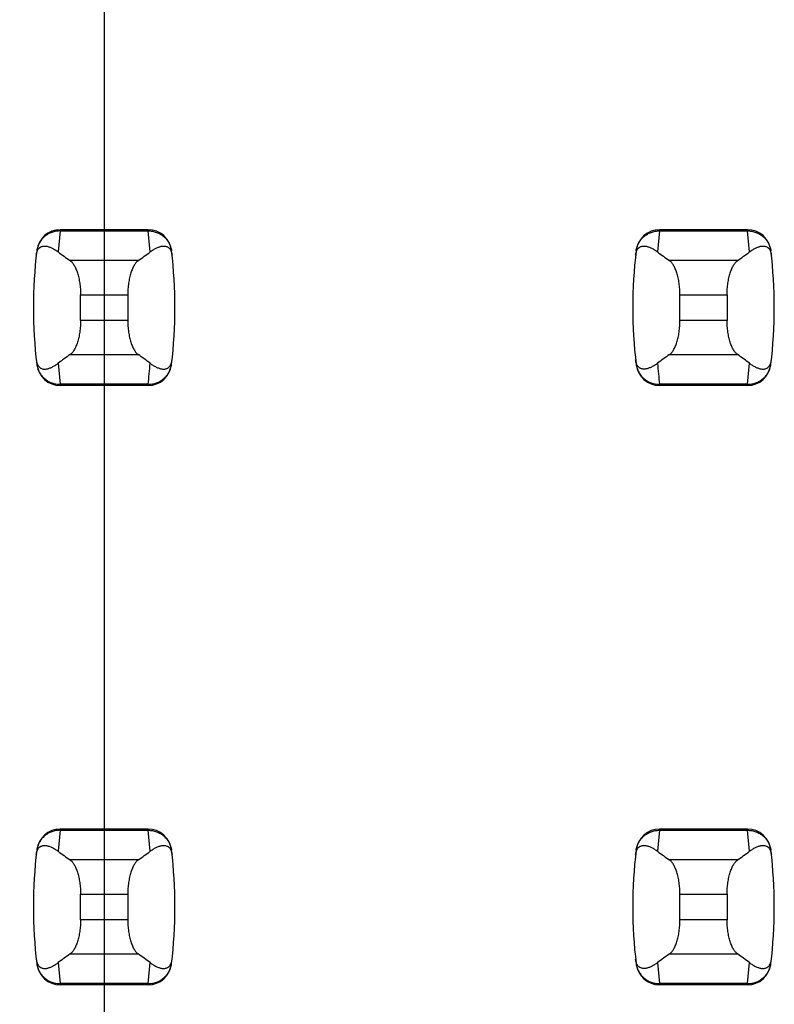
# Model space of a CAD drawing. Header units: inches. Extents: x 0.2 to 16.8, y 0.2 to 10.8.
# Tile 22 of 77: x 3.859 to 3.985, y 4.599 to 4.764. Entities that reach past the tile are written whole.
import ezdxf

# ---------------------------------------------------------------- set-up
doc = ezdxf.new("R2010")
doc.units = ezdxf.units.IN
doc.header["$LTSCALE"] = 0.935
doc.header["$MEASUREMENT"] = 0
doc.layers.get('0').update_dxf_attribs({"linetype": 'CONTINUOUS'})
doc.layers.add('DIMENSIONS', color=7, linetype='CONTINUOUS')
doc.styles.get("Standard").update_dxf_attribs({"font": 'txt', "width": 0.8})
doc.dimstyles.new('DIMSTYLE_1', dxfattribs={"dimtxt": 0.125, "dimasz": 0.18, "dimexe": 0.18, "dimexo": 0.0625, "dimgap": 0.09, "dimtad": 0, "dimtih": 1, "dimtoh": 1, "dimzin": 4, "dimdsep": 46, "dimtxsty": 'STANDARD', "dimblk": '_FILLED', "dimblk1": '_FILLED', "dimblk2": '_FILLED', "dimcen": 0.09, "dimadec": 0, "dimazin": 0, "dimtp": 0.01, "dimtm": 0.01, "dimtfac": 1, "dimtofl": 0, "dimtmove": 0, "dimatfit": 3, "dimldrblk": '_FILLED', "dimfxl": 1, "dimtolj": 1, "dimtzin": 4, "dimarcsym": 0})

# ---------------------------------------------------------------- blocks, each defined once
blk = doc.blocks.new('*D17')
at = {"layer": 'DIMENSIONS', "color": 2, "linetype": 'CONTINUOUS'}
blk.add_line((3.8734398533, 5.2781078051), (3.8734398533, 2.6056807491), dxfattribs=at)
at = {"layer": 'DIMENSIONS', "color": 2, "linetype": 'CONTINUOUS', "insert": (3.8109398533, 2.5431807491), "char_height": 0.125, "width": 0.725, "attachment_point": 3, "rotation": 90, "line_spacing_factor": 0.9}
blk.add_mtext('.12{\\Ftxt.shx;\\W1.000000;\\H0.125000; }[3]', dxfattribs=at)
blk = doc.blocks.new('_FILLED')
at = {"color": 0, "linetype": 'BYBLOCK'}
blk.add_solid([(0, 0), (-1, 0.1736111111), (-1, -0.1736111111)], dxfattribs=at)

msp = doc.modelspace()

# ---------------------------------------------------------------- linework, layer by layer
at = {"color": 9, "linetype": 'CONTINUOUS'}
for p, q in [((3.8661078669, 4.7284996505), (3.8657673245, 4.7249971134)), ((3.8661160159, 4.728700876), (3.8661078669, 4.7284996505)), ((3.8661078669, 4.7284996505), (3.8807720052, 4.7284996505)), ((3.8807638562, 4.728700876), (3.8807720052, 4.7284996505)), ((3.8811125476, 4.7249971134), (3.8807720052, 4.7284996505)), ((3.9661078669, 4.7284996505), (3.9657673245, 4.7249971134)), ((3.9661078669, 4.7284996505), (3.9661160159, 4.728700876)), ((3.9661078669, 4.7284996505), (3.9807720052, 4.7284996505)), ((3.9807720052, 4.7284996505), (3.9807638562, 4.728700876)), ((3.9811125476, 4.7249971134), (3.9807720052, 4.7284996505)), ((3.8791194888, 4.7235441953), (3.8677603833, 4.7235441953)), ((3.9791194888, 4.7235441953), (3.9677603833, 4.7235441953)), ((3.8695029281, 4.7178399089), (3.8773769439, 4.7178399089)), ((3.9695029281, 4.7178399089), (3.9773769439, 4.7178399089)), ((3.8773769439, 4.7135775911), (3.8695029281, 4.7135775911)), ((3.9773769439, 4.7135775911), (3.9695029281, 4.7135775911)), ((3.8677603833, 4.7078733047), (3.8791194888, 4.7078733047)), ((3.9677603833, 4.7078733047), (3.9791194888, 4.7078733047)), ((3.8657673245, 4.7064203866), (3.8661078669, 4.7029178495)), ((3.9807720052, 4.7029178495), (3.9811125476, 4.7064203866)), ((3.8807720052, 4.7029178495), (3.8661078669, 4.7029178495)), ((3.8661078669, 4.7029178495), (3.8661160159, 4.702716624)), ((3.8807720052, 4.7029178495), (3.8807638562, 4.702716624)), ((3.9807720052, 4.7029178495), (3.9661078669, 4.7029178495)), ((3.9661160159, 4.702716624), (3.9661078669, 4.7029178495)), ((3.9807638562, 4.702716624), (3.9807720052, 4.7029178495)), ((3.8661078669, 4.6284996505), (3.8657673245, 4.6249971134)), ((3.8661160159, 4.628700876), (3.8661078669, 4.6284996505)), ((3.8661078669, 4.6284996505), (3.8807720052, 4.6284996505)), ((3.8807638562, 4.628700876), (3.8807720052, 4.6284996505)), ((3.8811125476, 4.6249971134), (3.8807720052, 4.6284996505)), ((3.9661078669, 4.6284996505), (3.9657673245, 4.6249971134)), ((3.9661078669, 4.6284996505), (3.9661160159, 4.628700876)), ((3.9661078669, 4.6284996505), (3.9807720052, 4.6284996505)), ((3.9807720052, 4.6284996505), (3.9807638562, 4.628700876)), ((3.9811125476, 4.6249971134), (3.9807720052, 4.6284996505)), ((3.8791194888, 4.6235441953), (3.8677603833, 4.6235441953)), ((3.9791194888, 4.6235441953), (3.9677603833, 4.6235441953)), ((3.8695029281, 4.6178399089), (3.8773769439, 4.6178399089)), ((3.9695029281, 4.6178399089), (3.9773769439, 4.6178399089)), ((3.8773769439, 4.6135775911), (3.8695029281, 4.6135775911)), ((3.9773769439, 4.6135775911), (3.9695029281, 4.6135775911)), ((3.8657673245, 4.6064203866), (3.8661078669, 4.6029178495)), ((3.8677603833, 4.6078733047), (3.8791194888, 4.6078733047)), ((3.8807720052, 4.6029178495), (3.8811125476, 4.6064203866)), ((3.9657673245, 4.6064203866), (3.9661078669, 4.6029178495)), ((3.9677603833, 4.6078733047), (3.9791194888, 4.6078733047)), ((3.9807720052, 4.6029178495), (3.9811125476, 4.6064203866)), ((3.8807720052, 4.6029178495), (3.8661078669, 4.6029178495)), ((3.8661078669, 4.6029178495), (3.8661160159, 4.602716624)), ((3.8807720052, 4.6029178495), (3.8807638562, 4.602716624)), ((3.9807720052, 4.6029178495), (3.9661078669, 4.6029178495)), ((3.9661160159, 4.602716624), (3.9661078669, 4.6029178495)), ((3.9807638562, 4.602716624), (3.9807720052, 4.6029178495))]:
    msp.add_line(p, q, dxfattribs=at)
at = {"color": 7, "linetype": 'CONTINUOUS'}
for p, q in [((3.8807638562, 4.728700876), (3.8661160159, 4.728700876)), ((3.9807638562, 4.728700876), (3.9661160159, 4.728700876)), ((3.8622079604, 4.7252404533), (3.8621993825, 4.7251698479)), ((3.8846804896, 4.7251698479), (3.8846719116, 4.7252404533)), ((3.9622079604, 4.7252404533), (3.9621993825, 4.7251698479)), ((3.9846804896, 4.7251698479), (3.9846719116, 4.7252404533)), ((3.8695029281, 4.7135775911), (3.8695029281, 4.7178399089)), ((3.8773769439, 4.7178399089), (3.8773769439, 4.7135775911)), ((3.9695029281, 4.7135775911), (3.9695029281, 4.7178399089)), ((3.9773769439, 4.7178399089), (3.9773769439, 4.7135775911)), ((3.8621993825, 4.7062476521), (3.8622079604, 4.7061770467)), ((3.8846719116, 4.7061770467), (3.8846804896, 4.7062476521)), ((3.9621993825, 4.7062476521), (3.9622079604, 4.7061770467)), ((3.9846719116, 4.7061770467), (3.9846804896, 4.7062476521)), ((3.8807638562, 4.702716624), (3.8661160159, 4.702716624)), ((3.9807638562, 4.702716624), (3.9661160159, 4.702716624)), ((3.8807638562, 4.628700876), (3.8661160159, 4.628700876)), ((3.9807638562, 4.628700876), (3.9661160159, 4.628700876)), ((3.8622079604, 4.6252404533), (3.8621993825, 4.6251698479)), ((3.8846804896, 4.6251698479), (3.8846719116, 4.6252404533)), ((3.9622079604, 4.6252404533), (3.9621993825, 4.6251698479)), ((3.9846804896, 4.6251698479), (3.9846719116, 4.6252404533)), ((3.8695029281, 4.6135775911), (3.8695029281, 4.6178399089)), ((3.8773769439, 4.6178399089), (3.8773769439, 4.6135775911)), ((3.9695029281, 4.6135775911), (3.9695029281, 4.6178399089)), ((3.9773769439, 4.6178399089), (3.9773769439, 4.6135775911)), ((3.8621993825, 4.6062476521), (3.8622079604, 4.6061770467)), ((3.8846719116, 4.6061770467), (3.8846804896, 4.6062476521)), ((3.9621993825, 4.6062476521), (3.9622079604, 4.6061770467)), ((3.9846719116, 4.6061770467), (3.9846804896, 4.6062476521)), ((3.8807638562, 4.602716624), (3.8661160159, 4.602716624)), ((3.9807638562, 4.602716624), (3.9661160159, 4.602716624))]:
    msp.add_line(p, q, dxfattribs=at)
for centre, radius, start, end in [((3.8661160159, 4.7247638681), 0.0039370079, 90, 173.0471431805), ((3.8807638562, 4.7247638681), 0.0039370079, 6.9528568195, 90), ((3.9661160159, 4.7247638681), 0.0039370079, 90, 173.0471431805), ((3.9807638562, 4.7247638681), 0.0039370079, 6.9528568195, 90), ((3.9403690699, 4.71570875), 0.0787401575, 173.0988974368, 186.9011025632), ((3.8065108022, 4.71570875), 0.0787401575, 353.0988974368, 6.9011025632), ((4.0403690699, 4.71570875), 0.0787401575, 173.0988974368, 186.9011025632), ((3.9065108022, 4.71570875), 0.0787401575, 353.0988974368, 6.9011025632), ((3.8661160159, 4.7066536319), 0.0039370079, 186.9528568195, 270), ((3.8807638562, 4.7066536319), 0.0039370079, 270, 353.0471431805), ((3.9661160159, 4.7066536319), 0.0039370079, 186.9528568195, 270), ((3.9807638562, 4.7066536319), 0.0039370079, 270, 353.0471431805), ((3.8661160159, 4.6247638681), 0.0039370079, 90, 173.0471431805), ((3.8807638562, 4.6247638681), 0.0039370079, 6.9528568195, 90), ((3.9661160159, 4.6247638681), 0.0039370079, 90, 173.0471431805), ((3.9807638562, 4.6247638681), 0.0039370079, 6.9528568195, 90), ((3.9403690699, 4.61570875), 0.0787401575, 173.0988974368, 186.9011025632), ((3.8065108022, 4.61570875), 0.0787401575, 353.0988974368, 6.9011025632), ((4.0403690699, 4.61570875), 0.0787401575, 173.0988974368, 186.9011025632), ((3.9065108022, 4.61570875), 0.0787401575, 353.0988974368, 6.9011025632), ((3.8661160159, 4.6066536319), 0.0039370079, 186.9528568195, 270), ((3.8807638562, 4.6066536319), 0.0039370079, 270, 353.0471431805), ((3.9661160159, 4.6066536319), 0.0039370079, 186.9528568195, 270), ((3.9807638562, 4.6066536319), 0.0039370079, 270, 353.0471431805)]:
    msp.add_arc(centre, radius, start, end, dxfattribs=at)
at = {"color": 9, "linetype": 'CONTINUOUS'}
for centre, start, end in [((3.8065004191, 4.7119069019), 353.0990853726, 355.7943914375), ((4.040379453, 4.7119069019), 184.2056085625, 186.9009146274)]:
    msp.add_arc(centre, 0.0748135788, start, end, dxfattribs=at)
at = {"color": 7, "linetype": 'CONTINUOUS'}
for centre, major_axis, start_param, end_param in [((4.0515085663, 4.7424658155), (0.1968503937, 0), -2.8040324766, -2.7746840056), ((3.6953713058, 4.7424658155), (0.1968503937, 0), -0.366908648, -0.3375601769), ((4.1515085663, 4.7424658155), (0.1968503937, 0), -2.8040324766, -2.7746840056), ((3.7953713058, 4.7424658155), (0.1968503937, 0), -0.366908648, -0.337560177), ((4.0515085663, 4.6889516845), (0.1968503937, -0), 2.7746840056, 2.8040324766), ((3.6953713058, 4.6889516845), (0.1968503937, -0), 0.3375601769, 0.366908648), ((4.1515085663, 4.6889516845), (0.1968503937, -0), 2.7746840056, 2.8040324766), ((3.7953713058, 4.6889516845), (0.1968503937, -0), 0.3375601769, 0.366908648), ((4.0515085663, 4.6424658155), (0.1968503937, 0), -2.8040324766, -2.7746840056), ((3.6953713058, 4.6424658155), (0.1968503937, 0), -0.366908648, -0.3375601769), ((4.1515085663, 4.6424658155), (0.1968503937, 0), -2.8040324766, -2.7746840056), ((3.7953713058, 4.6424658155), (0.1968503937, 0), -0.366908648, -0.337560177), ((4.0515085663, 4.5889516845), (0.1968503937, -0), 2.7746840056, 2.8040324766), ((3.6953713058, 4.5889516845), (0.1968503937, -0), 0.3375601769, 0.366908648), ((4.1515085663, 4.5889516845), (0.1968503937, -0), 2.7746840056, 2.8040324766), ((3.7953713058, 4.5889516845), (0.1968503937, -0), 0.3375601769, 0.366908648)]:
    msp.add_ellipse(centre, major_axis=major_axis, ratio=0.2679491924, start_param=start_param, end_param=end_param, dxfattribs=at)
at = {"color": 9, "linetype": 'CONTINUOUS'}
for points, knots in [([(3.8661078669, 4.7284996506), (3.8658700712, 4.7285006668), (3.8653941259, 4.728460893), (3.8647033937, 4.7282797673), (3.8640578, 4.7279821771), (3.8634786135, 4.7275766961), (3.862988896, 4.7270725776), (3.8626016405, 4.7264908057), (3.8623284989, 4.725850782), (3.8622278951, 4.7253981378), (3.8621993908, 4.7251699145)], [0, 0, 0, 0, 0.1271704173, 0.2539001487, 0.3800501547, 0.505356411, 0.6298526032, 0.7537175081, 0.877001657, 1, 1, 1, 1]), ([(3.8807720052, 4.7284996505), (3.8810097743, 4.7285015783), (3.88148596, 4.7284620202), (3.882176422, 4.7282795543), (3.8828220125, 4.7279819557), (3.8834013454, 4.7275767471), (3.8838908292, 4.7270724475), (3.8842780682, 4.7264906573), (3.8845524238, 4.7258510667), (3.8846528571, 4.7253981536), (3.8846804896, 4.7251698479)], [0, 0, 0, 0, 0.1271521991, 0.2539158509, 0.3800860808, 0.5053558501, 0.629815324, 0.7537012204, 0.8770215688, 1, 1, 1, 1]), ([(3.9621993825, 4.7251698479), (3.962227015, 4.7253981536), (3.9623274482, 4.7258510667), (3.9626018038, 4.7264906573), (3.9629890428, 4.7270724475), (3.9634785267, 4.7275767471), (3.9640578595, 4.7279819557), (3.9647034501, 4.7282795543), (3.965393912, 4.7284620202), (3.9658700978, 4.7285015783), (3.9661078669, 4.7284996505)], [0, 0, 0, 0, 0.1229784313, 0.2462987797, 0.370184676, 0.49464415, 0.6199139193, 0.7460841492, 0.872847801, 1, 1, 1, 1]), ([(3.9807720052, 4.7284996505), (3.9810097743, 4.7285015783), (3.98148596, 4.7284620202), (3.982176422, 4.7282795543), (3.9828220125, 4.7279819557), (3.9834013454, 4.7275767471), (3.9838908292, 4.7270724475), (3.9842780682, 4.7264906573), (3.9845524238, 4.7258510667), (3.9846528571, 4.7253981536), (3.9846804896, 4.7251698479)], [0, 0, 0, 0, 0.1271521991, 0.2539158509, 0.3800860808, 0.5053558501, 0.629815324, 0.7537012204, 0.8770215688, 1, 1, 1, 1]), ([(3.8621993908, 4.7062475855), (3.8622279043, 4.7060193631), (3.8623285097, 4.7055667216), (3.8626016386, 4.7049266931), (3.8629888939, 4.704344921), (3.8634786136, 4.7038408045), (3.8640578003, 4.7034353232), (3.8647033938, 4.7031377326), (3.8653941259, 4.702956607), (3.8658700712, 4.7029168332), (3.8661078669, 4.7029178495)], [0, 0, 0, 0, 0.1229985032, 0.2462822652, 0.3701470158, 0.4946434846, 0.61994985, 0.7460997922, 0.8728295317, 1, 1, 1, 1]), ([(3.8807720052, 4.7029178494), (3.8810098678, 4.7029159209), (3.8814862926, 4.7029557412), (3.8821767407, 4.7031383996), (3.8827160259, 4.7033869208), (3.8831133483, 4.7036393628), (3.8834832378, 4.7039251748), (3.8838904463, 4.7043447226), (3.8842134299, 4.7048302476), (3.8844151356, 4.7052471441), (3.8845368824, 4.705571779), (3.8846276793, 4.7059058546), (3.8846666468, 4.7061332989), (3.8846804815, 4.7062475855)], [0, 0, 0, 0, 0.1271570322, 0.2539451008, 0.3800372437, 0.4427854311, 0.5052850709, 0.6295901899, 0.7533988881, 0.8151942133, 0.8768750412, 0.938460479, 1, 1, 1, 1]), ([(3.9621993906, 4.7062475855), (3.9622132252, 4.7061332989), (3.9622521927, 4.7059058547), (3.9623429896, 4.705571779), (3.9624647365, 4.7052471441), (3.9626664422, 4.7048302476), (3.9629894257, 4.7043447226), (3.9633966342, 4.7039251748), (3.9637665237, 4.7036393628), (3.9641638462, 4.7033869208), (3.9647031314, 4.7031383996), (3.9653935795, 4.7029557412), (3.9658700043, 4.7029159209), (3.9661078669, 4.7029178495)], [0, 0, 0, 0, 0.0615395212, 0.1231249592, 0.1848057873, 0.2466011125, 0.3704098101, 0.4947149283, 0.5572145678, 0.619962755, 0.7460548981, 0.8728429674, 1, 1, 1, 1]), ([(3.9807720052, 4.7029178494), (3.9810097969, 4.7029168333), (3.9814857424, 4.7029566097), (3.9821764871, 4.7031377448), (3.982822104, 4.7034352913), (3.9834012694, 4.7038407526), (3.9838907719, 4.7043450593), (3.9842780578, 4.7049268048), (3.9845524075, 4.705566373), (3.9846528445, 4.7060192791), (3.9846804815, 4.7062475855)], [0, 0, 0, 0, 0.1271655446, 0.2538944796, 0.3800505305, 0.5053463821, 0.6298162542, 0.753695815, 0.8770168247, 1, 1, 1, 1]), ([(3.8661078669, 4.6284996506), (3.8658700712, 4.6285006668), (3.8653941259, 4.628460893), (3.8647033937, 4.6282797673), (3.8640578, 4.6279821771), (3.8634786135, 4.6275766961), (3.862988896, 4.6270725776), (3.8626016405, 4.6264908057), (3.8623284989, 4.625850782), (3.8622278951, 4.6253981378), (3.8621993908, 4.6251699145)], [0, 0, 0, 0, 0.1271704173, 0.2539001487, 0.3800501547, 0.505356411, 0.6298526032, 0.7537175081, 0.877001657, 1, 1, 1, 1]), ([(3.8807720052, 4.6284996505), (3.8810097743, 4.6285015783), (3.88148596, 4.6284620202), (3.882176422, 4.6282795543), (3.8828220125, 4.6279819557), (3.8834013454, 4.6275767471), (3.8838908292, 4.6270724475), (3.8842780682, 4.6264906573), (3.8845524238, 4.6258510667), (3.8846528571, 4.6253981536), (3.8846804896, 4.6251698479)], [0, 0, 0, 0, 0.1271521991, 0.2539158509, 0.3800860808, 0.5053558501, 0.629815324, 0.7537012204, 0.8770215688, 1, 1, 1, 1]), ([(3.9621993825, 4.6251698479), (3.962227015, 4.6253981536), (3.9623274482, 4.6258510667), (3.9626018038, 4.6264906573), (3.9629890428, 4.6270724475), (3.9634785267, 4.6275767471), (3.9640578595, 4.6279819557), (3.9647034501, 4.6282795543), (3.965393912, 4.6284620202), (3.9658700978, 4.6285015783), (3.9661078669, 4.6284996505)], [0, 0, 0, 0, 0.1229784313, 0.2462987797, 0.370184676, 0.49464415, 0.6199139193, 0.7460841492, 0.872847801, 1, 1, 1, 1]), ([(3.9807720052, 4.6284996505), (3.9810097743, 4.6285015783), (3.98148596, 4.6284620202), (3.982176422, 4.6282795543), (3.9828220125, 4.6279819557), (3.9834013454, 4.6275767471), (3.9838908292, 4.6270724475), (3.9842780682, 4.6264906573), (3.9845524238, 4.6258510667), (3.9846528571, 4.6253981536), (3.9846804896, 4.6251698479)], [0, 0, 0, 0, 0.1271521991, 0.2539158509, 0.3800860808, 0.5053558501, 0.629815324, 0.7537012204, 0.8770215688, 1, 1, 1, 1]), ([(3.8621993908, 4.6062475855), (3.8622279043, 4.6060193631), (3.8623285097, 4.6055667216), (3.8626016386, 4.6049266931), (3.8629888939, 4.604344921), (3.8634786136, 4.6038408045), (3.8640578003, 4.6034353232), (3.8647033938, 4.6031377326), (3.8653941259, 4.602956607), (3.8658700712, 4.6029168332), (3.8661078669, 4.6029178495)], [0, 0, 0, 0, 0.1229985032, 0.2462822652, 0.3701470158, 0.4946434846, 0.61994985, 0.7460997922, 0.8728295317, 1, 1, 1, 1]), ([(3.8807720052, 4.6029178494), (3.8810097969, 4.6029168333), (3.8814857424, 4.6029566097), (3.8821764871, 4.6031377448), (3.882822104, 4.6034352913), (3.8834012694, 4.6038407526), (3.8838907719, 4.6043450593), (3.8842780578, 4.6049268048), (3.8845524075, 4.605566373), (3.8846528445, 4.6060192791), (3.8846804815, 4.6062475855)], [0, 0, 0, 0, 0.1271655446, 0.2538944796, 0.3800505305, 0.5053463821, 0.6298162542, 0.753695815, 0.8770168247, 1, 1, 1, 1]), ([(3.9621993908, 4.6062475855), (3.9622279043, 4.6060193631), (3.9623285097, 4.6055667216), (3.9626016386, 4.6049266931), (3.9629888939, 4.604344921), (3.9634786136, 4.6038408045), (3.9640578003, 4.6034353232), (3.9647033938, 4.6031377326), (3.9653941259, 4.602956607), (3.9658700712, 4.6029168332), (3.9661078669, 4.6029178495)], [0, 0, 0, 0, 0.1229985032, 0.2462822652, 0.3701470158, 0.4946434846, 0.61994985, 0.7460997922, 0.8728295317, 1, 1, 1, 1]), ([(3.9807720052, 4.6029178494), (3.9810097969, 4.6029168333), (3.9814857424, 4.6029566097), (3.9821764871, 4.6031377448), (3.982822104, 4.6034352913), (3.9834012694, 4.6038407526), (3.9838907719, 4.6043450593), (3.9842780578, 4.6049268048), (3.9845524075, 4.605566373), (3.9846528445, 4.6060192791), (3.9846804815, 4.6062475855)], [0, 0, 0, 0, 0.1271655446, 0.2538944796, 0.3800505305, 0.5053463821, 0.6298162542, 0.753695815, 0.8770168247, 1, 1, 1, 1])]:
    msp.add_open_spline(points, degree=3, knots=knots, dxfattribs=at)
at = {"color": 7, "linetype": 'CONTINUOUS'}
for points, knots in [([(3.8621152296, 4.7244465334), (3.8621281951, 4.724558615), (3.8621620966, 4.7247627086), (3.8622587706, 4.7250976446), (3.8623872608, 4.7253637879), (3.8625393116, 4.7255617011), (3.8626474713, 4.7256709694), (3.8627577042, 4.7257581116), (3.8629035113, 4.7258480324), (3.8630926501, 4.7259255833), (3.863326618, 4.725971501), (3.8635622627, 4.7259788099), (3.863799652, 4.7259554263), (3.8640390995, 4.7259060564), (3.8642806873, 4.7258337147), (3.8645243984, 4.7257404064), (3.8647701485, 4.7256275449), (3.8650178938, 4.7254962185), (3.8653568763, 4.7252936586), (3.8656043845, 4.7251207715), (3.8657673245, 4.7249971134)], [0, 0, 0, 0, 0.0706107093, 0.1290975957, 0.2179131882, 0.2532972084, 0.2849105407, 0.3138845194, 0.3410235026, 0.3919186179, 0.4408048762, 0.4894744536, 0.5389424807, 0.5897603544, 0.642245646, 0.6965965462, 0.7529450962, 0.8113823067, 0.8719884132, 1, 1, 1, 1]), ([(3.8811125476, 4.7249971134), (3.8812755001, 4.7251207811), (3.8815995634, 4.7253471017), (3.8820218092, 4.7255871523), (3.8823555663, 4.725740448), (3.8825992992, 4.7258337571), (3.8828409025, 4.7259061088), (3.8830803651, 4.725955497), (3.8833177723, 4.7259788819), (3.8835534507, 4.7259715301), (3.8837874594, 4.7259253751), (3.8839765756, 4.7258474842), (3.8841223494, 4.725757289), (3.8842325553, 4.7256699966), (3.8843406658, 4.72556074), (3.8844926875, 4.7253634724), (3.8846217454, 4.7250982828), (3.8847186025, 4.7247635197), (3.8847520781, 4.7245590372), (3.8847646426, 4.7244465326)], [0, 0, 0, 0, 0.1280284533, 0.2470469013, 0.3034021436, 0.3577597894, 0.4102519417, 0.4610765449, 0.510550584, 0.5592265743, 0.6081269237, 0.6590555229, 0.686218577, 0.7152146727, 0.7468335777, 0.7821728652, 0.8707184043, 0.9291508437, 1, 1, 1, 1]), ([(3.9621152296, 4.7244465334), (3.9621281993, 4.7245586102), (3.9621621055, 4.7247626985), (3.9622587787, 4.7250976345), (3.9623872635, 4.7253637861), (3.962539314, 4.7255617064), (3.9626474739, 4.725670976), (3.962757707, 4.7257581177), (3.9629035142, 4.7258480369), (3.9630926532, 4.7259255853), (3.9633266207, 4.7259715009), (3.963562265, 4.7259788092), (3.963799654, 4.7259554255), (3.9640391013, 4.7259060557), (3.9642806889, 4.7258337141), (3.9645243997, 4.7257404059), (3.9647701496, 4.7256275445), (3.9650178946, 4.725496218), (3.9653568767, 4.7252936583), (3.9656043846, 4.7251207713), (3.9657673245, 4.7249971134)], [0, 0, 0, 0, 0.0706080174, 0.1290951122, 0.2179133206, 0.2532979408, 0.2849113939, 0.3138853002, 0.3410241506, 0.3919190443, 0.4408052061, 0.4894747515, 0.5389427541, 0.5897605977, 0.6422458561, 0.696596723, 0.7529452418, 0.8113824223, 0.8719884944, 1, 1, 1, 1]), ([(3.9811125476, 4.7249971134), (3.9812755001, 4.7251207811), (3.9815995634, 4.7253471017), (3.9820218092, 4.7255871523), (3.9823555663, 4.725740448), (3.9825992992, 4.7258337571), (3.9828409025, 4.7259061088), (3.9830803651, 4.725955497), (3.9833177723, 4.7259788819), (3.9835534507, 4.7259715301), (3.9837874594, 4.7259253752), (3.9839765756, 4.7258474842), (3.9841223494, 4.725757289), (3.9842325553, 4.7256699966), (3.9843406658, 4.72556074), (3.9844926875, 4.7253634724), (3.9846217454, 4.7250982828), (3.9847186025, 4.7247635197), (3.9847520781, 4.7245590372), (3.9847646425, 4.7244465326)], [0, 0, 0, 0, 0.1280284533, 0.2470469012, 0.3034021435, 0.3577597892, 0.4102519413, 0.4610765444, 0.5105505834, 0.5592265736, 0.6081269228, 0.6590555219, 0.6862185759, 0.7152146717, 0.7468335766, 0.7821728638, 0.8707184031, 0.9291508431, 1, 1, 1, 1]), ([(3.8677603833, 4.7235441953), (3.8678208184, 4.7235020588), (3.8679409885, 4.7234040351), (3.8681097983, 4.7232284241), (3.8682741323, 4.7230185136), (3.8684329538, 4.7227751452), (3.8685852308, 4.7224992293), (3.8687298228, 4.7221919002), (3.8688655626, 4.7218545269), (3.8689912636, 4.7214887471), (3.8691057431, 4.7210964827), (3.8692445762, 4.7205299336), (3.8693520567, 4.7199330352), (3.8694290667, 4.7193127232), (3.8694859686, 4.718663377), (3.8695029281, 4.7181703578), (3.8695029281, 4.7178399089)], [0, 0, 0, 0, 0.0360580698, 0.075631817, 0.1189997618, 0.1663380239, 0.2177153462, 0.2731190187, 0.3324672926, 0.3956112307, 0.4623418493, 0.5323898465, 0.6810284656, 0.7588186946, 0.8382696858, 1, 1, 1, 1]), ([(3.8791194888, 4.7235441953), (3.8790590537, 4.7235020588), (3.8789388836, 4.7234040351), (3.8787700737, 4.7232284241), (3.8786057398, 4.7230185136), (3.8784469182, 4.7227751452), (3.8782946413, 4.7224992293), (3.8781500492, 4.7221919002), (3.8780143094, 4.7218545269), (3.8778886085, 4.7214887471), (3.877774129, 4.7210964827), (3.8776352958, 4.7205299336), (3.8775278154, 4.7199330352), (3.8774508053, 4.7193127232), (3.8773939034, 4.718663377), (3.8773769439, 4.7181703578), (3.8773769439, 4.7178399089)], [0, 0, 0, 0, 0.0360580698, 0.075631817, 0.1189997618, 0.1663380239, 0.2177153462, 0.2731190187, 0.3324672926, 0.3956112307, 0.4623418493, 0.5323898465, 0.6810284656, 0.7588186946, 0.8382696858, 1, 1, 1, 1]), ([(3.9695029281, 4.7178399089), (3.9695029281, 4.7181703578), (3.9694859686, 4.718663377), (3.9694290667, 4.7193127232), (3.9693520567, 4.7199330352), (3.9692445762, 4.7205299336), (3.9691057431, 4.7210964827), (3.9689912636, 4.7214887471), (3.9688655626, 4.7218545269), (3.9687298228, 4.7221919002), (3.9685852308, 4.7224992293), (3.9684329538, 4.7227751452), (3.9682741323, 4.7230185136), (3.9681097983, 4.7232284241), (3.9679409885, 4.7234040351), (3.9678208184, 4.7235020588), (3.9677603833, 4.7235441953)], [0, 0, 0, 0, 0.1617303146, 0.2411813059, 0.3189715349, 0.4676101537, 0.537658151, 0.6043887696, 0.6675327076, 0.7268809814, 0.782284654, 0.8336619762, 0.8810002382, 0.924368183, 0.9639419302, 1, 1, 1, 1]), ([(3.9773769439, 4.7178399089), (3.9773769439, 4.7181703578), (3.9773939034, 4.718663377), (3.9774508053, 4.7193127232), (3.9775278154, 4.7199330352), (3.9776352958, 4.7205299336), (3.977774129, 4.7210964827), (3.9778886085, 4.7214887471), (3.9780143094, 4.7218545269), (3.9781500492, 4.7221919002), (3.9782946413, 4.7224992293), (3.9784469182, 4.7227751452), (3.9786057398, 4.7230185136), (3.9787700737, 4.7232284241), (3.9789388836, 4.7234040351), (3.9790590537, 4.7235020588), (3.9791194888, 4.7235441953)], [0, 0, 0, 0, 0.1617303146, 0.2411813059, 0.3189715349, 0.4676101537, 0.537658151, 0.6043887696, 0.6675327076, 0.7268809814, 0.782284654, 0.8336619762, 0.8810002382, 0.924368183, 0.9639419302, 1, 1, 1, 1]), ([(3.8695029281, 4.7135775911), (3.8695029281, 4.7132471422), (3.8694859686, 4.712754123), (3.8694290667, 4.7121047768), (3.8693520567, 4.7114844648), (3.8692445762, 4.7108875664), (3.8691057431, 4.7103210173), (3.8689912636, 4.7099287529), (3.8688655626, 4.7095629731), (3.8687298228, 4.7092255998), (3.8685852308, 4.7089182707), (3.8684329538, 4.7086423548), (3.8682741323, 4.7083989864), (3.8681097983, 4.7081890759), (3.8679409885, 4.7080134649), (3.8678208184, 4.7079154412), (3.8677603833, 4.7078733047)], [0, 0, 0, 0, 0.1617303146, 0.2411813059, 0.3189715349, 0.4676101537, 0.537658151, 0.6043887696, 0.6675327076, 0.7268809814, 0.782284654, 0.8336619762, 0.8810002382, 0.924368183, 0.9639419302, 1, 1, 1, 1]), ([(3.8773769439, 4.7135775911), (3.8773769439, 4.7132471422), (3.8773939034, 4.712754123), (3.8774508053, 4.7121047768), (3.8775278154, 4.7114844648), (3.8776352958, 4.7108875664), (3.877774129, 4.7103210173), (3.8778886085, 4.7099287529), (3.8780143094, 4.7095629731), (3.8781500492, 4.7092255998), (3.8782946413, 4.7089182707), (3.8784469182, 4.7086423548), (3.8786057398, 4.7083989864), (3.8787700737, 4.7081890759), (3.8789388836, 4.7080134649), (3.8790590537, 4.7079154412), (3.8791194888, 4.7078733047)], [0, 0, 0, 0, 0.1617303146, 0.2411813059, 0.3189715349, 0.4676101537, 0.537658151, 0.6043887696, 0.6675327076, 0.7268809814, 0.782284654, 0.8336619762, 0.8810002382, 0.924368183, 0.9639419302, 1, 1, 1, 1]), ([(3.9677603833, 4.7078733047), (3.9678208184, 4.7079154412), (3.9679409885, 4.7080134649), (3.9681097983, 4.7081890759), (3.9682741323, 4.7083989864), (3.9684329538, 4.7086423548), (3.9685852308, 4.7089182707), (3.9687298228, 4.7092255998), (3.9688655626, 4.7095629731), (3.9689912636, 4.7099287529), (3.9691057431, 4.7103210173), (3.9692445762, 4.7108875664), (3.9693520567, 4.7114844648), (3.9694290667, 4.7121047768), (3.9694859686, 4.712754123), (3.9695029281, 4.7132471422), (3.9695029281, 4.7135775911)], [0, 0, 0, 0, 0.0360580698, 0.075631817, 0.1189997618, 0.1663380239, 0.2177153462, 0.2731190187, 0.3324672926, 0.3956112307, 0.4623418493, 0.5323898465, 0.6810284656, 0.7588186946, 0.8382696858, 1, 1, 1, 1]), ([(3.9791194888, 4.7078733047), (3.9790590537, 4.7079154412), (3.9789388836, 4.7080134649), (3.9787700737, 4.7081890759), (3.9786057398, 4.7083989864), (3.9784469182, 4.7086423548), (3.9782946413, 4.7089182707), (3.9781500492, 4.7092255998), (3.9780143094, 4.7095629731), (3.9778886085, 4.7099287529), (3.977774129, 4.7103210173), (3.9776352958, 4.7108875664), (3.9775278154, 4.7114844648), (3.9774508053, 4.7121047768), (3.9773939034, 4.712754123), (3.9773769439, 4.7132471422), (3.9773769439, 4.7135775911)], [0, 0, 0, 0, 0.0360580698, 0.075631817, 0.1189997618, 0.1663380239, 0.2177153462, 0.2731190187, 0.3324672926, 0.3956112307, 0.4623418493, 0.5323898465, 0.6810284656, 0.7588186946, 0.8382696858, 1, 1, 1, 1]), ([(3.8621152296, 4.7069709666), (3.8621281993, 4.7068588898), (3.8621621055, 4.7066548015), (3.8622587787, 4.7063198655), (3.8623872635, 4.7060537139), (3.862539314, 4.7058557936), (3.8626474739, 4.705746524), (3.862757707, 4.7056593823), (3.8629035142, 4.7055694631), (3.8630926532, 4.7054919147), (3.8633266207, 4.7054459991), (3.863562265, 4.7054386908), (3.863799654, 4.7054620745), (3.8640391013, 4.7055114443), (3.8642806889, 4.7055837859), (3.8645243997, 4.7056770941), (3.8647701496, 4.7057899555), (3.8650178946, 4.705921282), (3.8653568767, 4.7061238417), (3.8656043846, 4.7062967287), (3.8657673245, 4.7064203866)], [0, 0, 0, 0, 0.0706080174, 0.1290951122, 0.2179133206, 0.2532979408, 0.2849113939, 0.3138853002, 0.3410241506, 0.3919190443, 0.4408052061, 0.4894747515, 0.5389427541, 0.5897605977, 0.6422458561, 0.696596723, 0.7529452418, 0.8113824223, 0.8719884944, 1, 1, 1, 1]), ([(3.8811125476, 4.7064203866), (3.8812752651, 4.706296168), (3.8815991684, 4.7060694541), (3.8820217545, 4.7058299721), (3.8823555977, 4.7056773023), (3.882599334, 4.7055842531), (3.8828409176, 4.7055119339), (3.8830803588, 4.7054624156), (3.8833177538, 4.7054388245), (3.8835534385, 4.7054459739), (3.8837874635, 4.7054920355), (3.883976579, 4.7055699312), (3.8841223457, 4.7056601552), (3.8842325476, 4.7057474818), (3.8843406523, 4.7058567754), (3.8844926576, 4.7060540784), (3.8846217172, 4.7063192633), (3.884718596, 4.7066540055), (3.8847520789, 4.70685847), (3.8847646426, 4.7069709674)], [0, 0, 0, 0, 0.128121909, 0.2470806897, 0.3034026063, 0.3577441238, 0.4102349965, 0.4610646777, 0.5105426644, 0.5592178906, 0.6081150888, 0.6590438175, 0.6862094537, 0.715209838, 0.7468342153, 0.7821789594, 0.8707274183, 0.9291544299, 1, 1, 1, 1]), ([(3.9657673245, 4.7064203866), (3.965604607, 4.706296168), (3.9652807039, 4.7060694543), (3.964858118, 4.7058299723), (3.9645242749, 4.7056773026), (3.9642805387, 4.7055842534), (3.9640389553, 4.7055119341), (3.9637995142, 4.7054624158), (3.9635621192, 4.7054388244), (3.9633264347, 4.7054459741), (3.9630924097, 4.7054920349), (3.9629032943, 4.7055699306), (3.9627575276, 4.7056601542), (3.9626473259, 4.7057474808), (3.9625392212, 4.7058567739), (3.9623872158, 4.7060540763), (3.9622581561, 4.7063192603), (3.9621612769, 4.7066540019), (3.9621277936, 4.7068584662), (3.9621152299, 4.7069709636)], [0, 0, 0, 0, 0.1281219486, 0.2470807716, 0.3034027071, 0.3577442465, 0.4102351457, 0.4610648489, 0.510542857, 0.5592181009, 0.6081153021, 0.6590440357, 0.6862096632, 0.7152100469, 0.7468343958, 0.7821790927, 0.8707274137, 0.9291543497, 1, 1, 1, 1]), ([(3.9811125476, 4.7064203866), (3.981275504, 4.7062967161), (3.9815995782, 4.7060703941), (3.9820218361, 4.7058303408), (3.9823556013, 4.7056770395), (3.98259934, 4.7055837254), (3.9828409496, 4.705511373), (3.9830804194, 4.7054619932), (3.9833178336, 4.7054386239), (3.9835535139, 4.7054459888), (3.9837875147, 4.7054921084), (3.9839766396, 4.7055698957), (3.9841224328, 4.7056599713), (3.9842326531, 4.7057471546), (3.9843407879, 4.7058563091), (3.9844928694, 4.7060535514), (3.9846218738, 4.7063188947), (3.9847186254, 4.70665384), (3.984752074, 4.7068584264), (3.9847646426, 4.7069709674)], [0, 0, 0, 0, 0.1280244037, 0.2470392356, 0.3033929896, 0.3577492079, 0.4102397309, 0.4610624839, 0.5105347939, 0.5592093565, 0.6081067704, 0.6590250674, 0.6861777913, 0.7151598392, 0.746762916, 0.7820914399, 0.8706624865, 0.9291317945, 1, 1, 1, 1]), ([(3.8621152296, 4.6244465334), (3.8621281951, 4.624558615), (3.8621620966, 4.6247627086), (3.8622587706, 4.6250976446), (3.8623872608, 4.6253637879), (3.8625393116, 4.6255617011), (3.8626474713, 4.6256709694), (3.8627577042, 4.6257581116), (3.8629035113, 4.6258480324), (3.8630926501, 4.6259255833), (3.863326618, 4.625971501), (3.8635622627, 4.6259788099), (3.863799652, 4.6259554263), (3.8640390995, 4.6259060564), (3.8642806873, 4.6258337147), (3.8645243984, 4.6257404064), (3.8647701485, 4.6256275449), (3.8650178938, 4.6254962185), (3.8653568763, 4.6252936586), (3.8656043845, 4.6251207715), (3.8657673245, 4.6249971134)], [0, 0, 0, 0, 0.0706107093, 0.1290975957, 0.2179131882, 0.2532972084, 0.2849105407, 0.3138845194, 0.3410235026, 0.3919186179, 0.4408048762, 0.4894744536, 0.5389424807, 0.5897603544, 0.642245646, 0.6965965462, 0.7529450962, 0.8113823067, 0.8719884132, 1, 1, 1, 1]), ([(3.8811125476, 4.6249971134), (3.8812755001, 4.6251207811), (3.8815995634, 4.6253471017), (3.8820218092, 4.6255871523), (3.8823555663, 4.625740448), (3.8825992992, 4.6258337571), (3.8828409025, 4.6259061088), (3.8830803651, 4.625955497), (3.8833177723, 4.6259788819), (3.8835534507, 4.6259715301), (3.8837874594, 4.6259253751), (3.8839765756, 4.6258474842), (3.8841223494, 4.625757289), (3.8842325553, 4.6256699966), (3.8843406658, 4.62556074), (3.8844926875, 4.6253634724), (3.8846217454, 4.6250982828), (3.8847186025, 4.6247635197), (3.8847520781, 4.6245590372), (3.8847646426, 4.6244465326)], [0, 0, 0, 0, 0.1280284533, 0.2470469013, 0.3034021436, 0.3577597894, 0.4102519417, 0.4610765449, 0.510550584, 0.5592265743, 0.6081269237, 0.6590555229, 0.686218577, 0.7152146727, 0.7468335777, 0.7821728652, 0.8707184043, 0.9291508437, 1, 1, 1, 1]), ([(3.9621152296, 4.6244465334), (3.9621281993, 4.6245586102), (3.9621621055, 4.6247626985), (3.9622587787, 4.6250976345), (3.9623872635, 4.6253637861), (3.962539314, 4.6255617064), (3.9626474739, 4.625670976), (3.962757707, 4.6257581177), (3.9629035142, 4.6258480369), (3.9630926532, 4.6259255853), (3.9633266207, 4.6259715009), (3.963562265, 4.6259788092), (3.963799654, 4.6259554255), (3.9640391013, 4.6259060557), (3.9642806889, 4.6258337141), (3.9645243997, 4.6257404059), (3.9647701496, 4.6256275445), (3.9650178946, 4.625496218), (3.9653568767, 4.6252936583), (3.9656043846, 4.6251207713), (3.9657673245, 4.6249971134)], [0, 0, 0, 0, 0.0706080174, 0.1290951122, 0.2179133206, 0.2532979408, 0.2849113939, 0.3138853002, 0.3410241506, 0.3919190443, 0.4408052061, 0.4894747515, 0.5389427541, 0.5897605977, 0.6422458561, 0.696596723, 0.7529452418, 0.8113824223, 0.8719884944, 1, 1, 1, 1]), ([(3.9811125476, 4.6249971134), (3.9812755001, 4.6251207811), (3.9815995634, 4.6253471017), (3.9820218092, 4.6255871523), (3.9823555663, 4.625740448), (3.9825992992, 4.6258337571), (3.9828409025, 4.6259061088), (3.9830803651, 4.625955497), (3.9833177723, 4.6259788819), (3.9835534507, 4.6259715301), (3.9837874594, 4.6259253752), (3.9839765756, 4.6258474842), (3.9841223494, 4.625757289), (3.9842325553, 4.6256699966), (3.9843406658, 4.62556074), (3.9844926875, 4.6253634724), (3.9846217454, 4.6250982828), (3.9847186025, 4.6247635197), (3.9847520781, 4.6245590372), (3.9847646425, 4.6244465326)], [0, 0, 0, 0, 0.1280284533, 0.2470469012, 0.3034021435, 0.3577597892, 0.4102519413, 0.4610765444, 0.5105505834, 0.5592265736, 0.6081269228, 0.6590555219, 0.6862185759, 0.7152146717, 0.7468335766, 0.7821728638, 0.8707184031, 0.9291508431, 1, 1, 1, 1]), ([(3.8677603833, 4.6235441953), (3.8678208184, 4.6235020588), (3.8679409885, 4.6234040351), (3.8681097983, 4.6232284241), (3.8682741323, 4.6230185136), (3.8684329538, 4.6227751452), (3.8685852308, 4.6224992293), (3.8687298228, 4.6221919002), (3.8688655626, 4.6218545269), (3.8689912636, 4.6214887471), (3.8691057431, 4.6210964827), (3.8692445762, 4.6205299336), (3.8693520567, 4.6199330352), (3.8694290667, 4.6193127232), (3.8694859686, 4.618663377), (3.8695029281, 4.6181703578), (3.8695029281, 4.6178399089)], [0, 0, 0, 0, 0.0360580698, 0.075631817, 0.1189997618, 0.1663380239, 0.2177153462, 0.2731190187, 0.3324672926, 0.3956112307, 0.4623418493, 0.5323898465, 0.6810284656, 0.7588186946, 0.8382696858, 1, 1, 1, 1]), ([(3.8791194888, 4.6235441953), (3.8790590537, 4.6235020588), (3.8789388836, 4.6234040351), (3.8787700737, 4.6232284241), (3.8786057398, 4.6230185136), (3.8784469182, 4.6227751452), (3.8782946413, 4.6224992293), (3.8781500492, 4.6221919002), (3.8780143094, 4.6218545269), (3.8778886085, 4.6214887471), (3.877774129, 4.6210964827), (3.8776352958, 4.6205299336), (3.8775278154, 4.6199330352), (3.8774508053, 4.6193127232), (3.8773939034, 4.618663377), (3.8773769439, 4.6181703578), (3.8773769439, 4.6178399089)], [0, 0, 0, 0, 0.0360580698, 0.075631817, 0.1189997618, 0.1663380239, 0.2177153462, 0.2731190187, 0.3324672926, 0.3956112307, 0.4623418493, 0.5323898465, 0.6810284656, 0.7588186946, 0.8382696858, 1, 1, 1, 1]), ([(3.9695029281, 4.6178399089), (3.9695029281, 4.6181703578), (3.9694859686, 4.618663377), (3.9694290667, 4.6193127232), (3.9693520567, 4.6199330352), (3.9692445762, 4.6205299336), (3.9691057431, 4.6210964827), (3.9689912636, 4.6214887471), (3.9688655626, 4.6218545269), (3.9687298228, 4.6221919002), (3.9685852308, 4.6224992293), (3.9684329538, 4.6227751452), (3.9682741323, 4.6230185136), (3.9681097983, 4.6232284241), (3.9679409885, 4.6234040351), (3.9678208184, 4.6235020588), (3.9677603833, 4.6235441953)], [0, 0, 0, 0, 0.1617303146, 0.2411813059, 0.3189715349, 0.4676101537, 0.537658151, 0.6043887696, 0.6675327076, 0.7268809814, 0.782284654, 0.8336619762, 0.8810002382, 0.924368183, 0.9639419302, 1, 1, 1, 1]), ([(3.9773769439, 4.6178399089), (3.9773769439, 4.6181703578), (3.9773939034, 4.618663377), (3.9774508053, 4.6193127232), (3.9775278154, 4.6199330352), (3.9776352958, 4.6205299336), (3.977774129, 4.6210964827), (3.9778886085, 4.6214887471), (3.9780143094, 4.6218545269), (3.9781500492, 4.6221919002), (3.9782946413, 4.6224992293), (3.9784469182, 4.6227751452), (3.9786057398, 4.6230185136), (3.9787700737, 4.6232284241), (3.9789388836, 4.6234040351), (3.9790590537, 4.6235020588), (3.9791194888, 4.6235441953)], [0, 0, 0, 0, 0.1617303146, 0.2411813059, 0.3189715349, 0.4676101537, 0.537658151, 0.6043887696, 0.6675327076, 0.7268809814, 0.782284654, 0.8336619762, 0.8810002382, 0.924368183, 0.9639419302, 1, 1, 1, 1]), ([(3.8695029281, 4.6135775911), (3.8695029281, 4.6132471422), (3.8694859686, 4.612754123), (3.8694290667, 4.6121047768), (3.8693520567, 4.6114844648), (3.8692445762, 4.6108875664), (3.8691057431, 4.6103210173), (3.8689912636, 4.6099287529), (3.8688655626, 4.6095629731), (3.8687298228, 4.6092255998), (3.8685852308, 4.6089182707), (3.8684329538, 4.6086423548), (3.8682741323, 4.6083989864), (3.8681097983, 4.6081890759), (3.8679409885, 4.6080134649), (3.8678208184, 4.6079154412), (3.8677603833, 4.6078733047)], [0, 0, 0, 0, 0.1617303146, 0.2411813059, 0.3189715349, 0.4676101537, 0.537658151, 0.6043887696, 0.6675327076, 0.7268809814, 0.782284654, 0.8336619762, 0.8810002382, 0.924368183, 0.9639419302, 1, 1, 1, 1]), ([(3.8773769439, 4.6135775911), (3.8773769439, 4.6132471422), (3.8773939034, 4.612754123), (3.8774508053, 4.6121047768), (3.8775278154, 4.6114844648), (3.8776352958, 4.6108875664), (3.877774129, 4.6103210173), (3.8778886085, 4.6099287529), (3.8780143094, 4.6095629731), (3.8781500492, 4.6092255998), (3.8782946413, 4.6089182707), (3.8784469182, 4.6086423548), (3.8786057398, 4.6083989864), (3.8787700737, 4.6081890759), (3.8789388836, 4.6080134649), (3.8790590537, 4.6079154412), (3.8791194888, 4.6078733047)], [0, 0, 0, 0, 0.1617303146, 0.2411813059, 0.3189715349, 0.4676101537, 0.537658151, 0.6043887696, 0.6675327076, 0.7268809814, 0.782284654, 0.8336619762, 0.8810002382, 0.924368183, 0.9639419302, 1, 1, 1, 1]), ([(3.9677603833, 4.6078733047), (3.9678208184, 4.6079154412), (3.9679409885, 4.6080134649), (3.9681097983, 4.6081890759), (3.9682741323, 4.6083989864), (3.9684329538, 4.6086423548), (3.9685852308, 4.6089182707), (3.9687298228, 4.6092255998), (3.9688655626, 4.6095629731), (3.9689912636, 4.6099287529), (3.9691057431, 4.6103210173), (3.9692445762, 4.6108875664), (3.9693520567, 4.6114844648), (3.9694290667, 4.6121047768), (3.9694859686, 4.612754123), (3.9695029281, 4.6132471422), (3.9695029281, 4.6135775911)], [0, 0, 0, 0, 0.0360580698, 0.075631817, 0.1189997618, 0.1663380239, 0.2177153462, 0.2731190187, 0.3324672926, 0.3956112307, 0.4623418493, 0.5323898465, 0.6810284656, 0.7588186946, 0.8382696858, 1, 1, 1, 1]), ([(3.9791194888, 4.6078733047), (3.9790590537, 4.6079154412), (3.9789388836, 4.6080134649), (3.9787700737, 4.6081890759), (3.9786057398, 4.6083989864), (3.9784469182, 4.6086423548), (3.9782946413, 4.6089182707), (3.9781500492, 4.6092255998), (3.9780143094, 4.6095629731), (3.9778886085, 4.6099287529), (3.977774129, 4.6103210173), (3.9776352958, 4.6108875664), (3.9775278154, 4.6114844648), (3.9774508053, 4.6121047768), (3.9773939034, 4.612754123), (3.9773769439, 4.6132471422), (3.9773769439, 4.6135775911)], [0, 0, 0, 0, 0.0360580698, 0.075631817, 0.1189997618, 0.1663380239, 0.2177153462, 0.2731190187, 0.3324672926, 0.3956112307, 0.4623418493, 0.5323898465, 0.6810284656, 0.7588186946, 0.8382696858, 1, 1, 1, 1]), ([(3.8621152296, 4.6069709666), (3.8621281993, 4.6068588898), (3.8621621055, 4.6066548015), (3.8622587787, 4.6063198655), (3.8623872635, 4.6060537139), (3.862539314, 4.6058557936), (3.8626474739, 4.605746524), (3.862757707, 4.6056593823), (3.8629035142, 4.6055694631), (3.8630926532, 4.6054919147), (3.8633266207, 4.6054459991), (3.863562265, 4.6054386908), (3.863799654, 4.6054620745), (3.8640391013, 4.6055114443), (3.8642806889, 4.6055837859), (3.8645243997, 4.6056770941), (3.8647701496, 4.6057899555), (3.8650178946, 4.605921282), (3.8653568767, 4.6061238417), (3.8656043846, 4.6062967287), (3.8657673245, 4.6064203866)], [0, 0, 0, 0, 0.0706080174, 0.1290951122, 0.2179133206, 0.2532979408, 0.2849113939, 0.3138853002, 0.3410241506, 0.3919190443, 0.4408052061, 0.4894747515, 0.5389427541, 0.5897605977, 0.6422458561, 0.696596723, 0.7529452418, 0.8113824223, 0.8719884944, 1, 1, 1, 1]), ([(3.8811125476, 4.6064203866), (3.881275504, 4.6062967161), (3.8815995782, 4.6060703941), (3.8820218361, 4.6058303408), (3.8823556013, 4.6056770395), (3.88259934, 4.6055837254), (3.8828409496, 4.605511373), (3.8830804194, 4.6054619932), (3.8833178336, 4.6054386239), (3.8835535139, 4.6054459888), (3.8837875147, 4.6054921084), (3.8839766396, 4.6055698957), (3.8841224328, 4.6056599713), (3.8842326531, 4.6057471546), (3.8843407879, 4.6058563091), (3.8844928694, 4.6060535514), (3.8846218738, 4.6063188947), (3.8847186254, 4.60665384), (3.884752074, 4.6068584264), (3.8847646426, 4.6069709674)], [0, 0, 0, 0, 0.1280244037, 0.2470392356, 0.3033929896, 0.3577492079, 0.4102397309, 0.4610624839, 0.5105347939, 0.5592093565, 0.6081067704, 0.6590250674, 0.6861777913, 0.7151598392, 0.746762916, 0.7820914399, 0.8706624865, 0.9291317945, 1, 1, 1, 1]), ([(3.9657673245, 4.6064203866), (3.9656043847, 4.6062967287), (3.9653568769, 4.6061238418), (3.9650178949, 4.6059212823), (3.9647701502, 4.6057899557), (3.9645244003, 4.6056770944), (3.9642806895, 4.6055837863), (3.9640391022, 4.6055114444), (3.9637996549, 4.6054620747), (3.9635622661, 4.6054386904), (3.9633266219, 4.6054459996), (3.9630926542, 4.6054919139), (3.9629035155, 4.6055694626), (3.9627577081, 4.6056593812), (3.9626474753, 4.6057465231), (3.9625393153, 4.6058557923), (3.9623872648, 4.606053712), (3.9622587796, 4.6063198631), (3.9621621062, 4.6066547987), (3.9621281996, 4.6068588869), (3.9621152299, 4.6069709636)], [0, 0, 0, 0, 0.1280115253, 0.1886175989, 0.2470548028, 0.3034033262, 0.3577542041, 0.4102394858, 0.4610573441, 0.5105253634, 0.559194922, 0.608081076, 0.6589759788, 0.6861148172, 0.7150887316, 0.7467021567, 0.7820867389, 0.8709048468, 0.9293919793, 1, 1, 1, 1]), ([(3.9811125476, 4.6064203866), (3.981275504, 4.6062967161), (3.9815995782, 4.6060703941), (3.9820218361, 4.6058303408), (3.9823556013, 4.6056770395), (3.98259934, 4.6055837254), (3.9828409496, 4.605511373), (3.9830804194, 4.6054619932), (3.9833178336, 4.6054386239), (3.9835535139, 4.6054459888), (3.9837875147, 4.6054921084), (3.9839766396, 4.6055698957), (3.9841224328, 4.6056599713), (3.9842326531, 4.6057471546), (3.9843407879, 4.6058563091), (3.9844928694, 4.6060535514), (3.9846218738, 4.6063188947), (3.9847186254, 4.60665384), (3.984752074, 4.6068584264), (3.9847646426, 4.6069709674)], [0, 0, 0, 0, 0.1280244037, 0.2470392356, 0.3033929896, 0.3577492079, 0.4102397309, 0.4610624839, 0.5105347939, 0.5592093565, 0.6081067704, 0.6590250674, 0.6861777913, 0.7151598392, 0.746762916, 0.7820914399, 0.8706624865, 0.9291317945, 1, 1, 1, 1])]:
    msp.add_open_spline(points, degree=3, knots=knots, dxfattribs=at)

# ---------------------------------------------------------------- dimensions: what is measured, and where the dimension line sits
at = {"layer": 'DIMENSIONS', "color": 2, "linetype": 'CONTINUOUS'}
dim = msp.add_ordinate_dim(feature_location=(3.8734398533, 5.2781078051), offset=(0, -2.6724270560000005), dtype=1, origin=(3.756928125, 5.3406078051), dimstyle='DIMSTYLE_1', dxfattribs=at)
dim.commit()
dim.dimension.update_dxf_attribs({"geometry": '*D17', "text_midpoint": (3.9630545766, 2.0018814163)})

doc.saveas('drawing.dxf')
